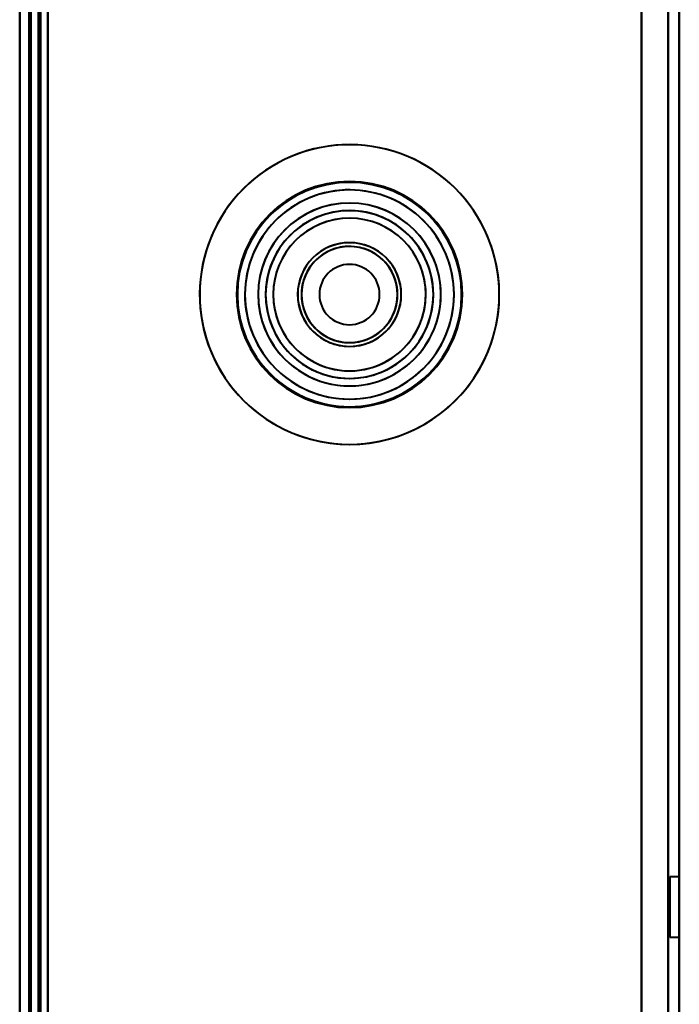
# Model space of a CAD drawing. Header units: millimetres. Extents: x -1442 to 3067, y -120 to 1171.
# Tile 3 of 66: x -418 to -382, y 178 to 230. Entities that reach past the tile are written whole.
import ezdxf

# ---------------------------------------------------------------- set-up
doc = ezdxf.new("R2010")
doc.units = ezdxf.units.MM
doc.layers.add('G-IMPT', color=8, linetype='Continuous', lineweight=40)

# ---------------------------------------------------------------- blocks, each defined once
blk = doc.blocks.new('NEXA 1500 CALQUES_dwg-769064-Gauche')
at = {"layer": 'G-IMPT'}
for p, q in [((-417.5, 1062.772), (-417.5, 128.972)), ((-417.5, 1062.772), (-417.5, 128.972)), ((-417, 1062.272), (-417, 129.472)), ((-382.5, 129.472), (-382.5, 1062.272)), ((-382.5, 184.972), (-383, 184.972)), ((-382.5, 184.972), (-383, 184.972)), ((-383, 181.772), (-383, 184.972)), ((-383, 181.772), (-383, 184.972)), ((-383, 181.772), (-383, 184.972)), ((-383, 181.772), (-383, 184.972)), ((-383, 184.972), (-383, 181.772)), ((-383, 184.972), (-383, 181.772)), ((-383, 184.972), (-383, 181.772)), ((-383, 184.972), (-383, 181.772)), ((-382.5, 183.372), (-382.5, 184.972)), ((-382.5, 181.772), (-382.5, 184.972)), ((-382.5, 183.372), (-382.5, 184.972)), ((-382.5, 181.772), (-382.5, 184.972)), ((-382.5, 184.972), (-382.5, 183.372)), ((-382.5, 184.972), (-382.5, 183.372)), ((-382.5, 181.772), (-382.5, 183.372)), ((-382.5, 181.772), (-382.5, 183.372)), ((-382.5, 183.372), (-382.5, 181.772)), ((-382.5, 183.372), (-382.5, 181.772)), ((-383, 181.772), (-382.5, 181.772)), ((-383, 181.772), (-382.5, 181.772))]:
    blk.add_line(p, q, dxfattribs=at)
at = {"layer": 'G-IMPT', "flags": 128}
for points in [[(-417.5, 128.972), (-417.5, 362.422), (-417.5, 595.872), (-417.5, 829.322), (-417.5, 1062.772)], [(-417.5, 128.972), (-417.5, 362.422), (-417.5, 595.872), (-417.5, 829.322), (-417.5, 1062.772)], [(-417.5, 1062.772), (-417.5, 829.322), (-417.5, 595.872), (-417.5, 362.422), (-417.5, 128.972)], [(-417.5, 1062.772), (-417.5, 829.322), (-417.5, 595.872), (-417.5, 362.422), (-417.5, 128.972)], [(-417.5, 128.972), (-417.5, 362.422), (-417.5, 595.872), (-417.5, 829.322), (-417.5, 1062.772)], [(-417.5, 1062.772), (-417.5, 829.322), (-417.5, 595.872), (-417.5, 362.422), (-417.5, 128.972)], [(-417.5, 1062.772), (-417.5, 829.322), (-417.5, 595.872), (-417.5, 362.422), (-417.5, 128.972)], [(-417.5, 128.972), (-417.5, 362.422), (-417.5, 595.872), (-417.5, 829.322), (-417.5, 1062.772)], [(-417.5, 1062.772), (-417.5, 829.322), (-417.5, 595.872), (-417.5, 362.422), (-417.5, 128.972)], [(-417.5, 128.972), (-417.5, 362.422), (-417.5, 595.872), (-417.5, 829.322), (-417.5, 1062.772)], [(-417.5, 128.972), (-417.5, 362.422), (-417.5, 595.872), (-417.5, 829.322), (-417.5, 1062.772)], [(-417.5, 1062.772), (-417.5, 829.322), (-417.5, 595.872), (-417.5, 362.422), (-417.5, 128.972)], [(-417, 1062.772), (-417, 829.322), (-417, 595.872), (-417, 362.422), (-417, 128.972)], [(-417, 128.972), (-417, 362.422), (-417, 595.872), (-417, 829.322), (-417, 1062.772)], [(-417, 1062.772), (-417, 829.322), (-417, 595.872), (-417, 362.422), (-417, 128.972)], [(-417, 128.972), (-417, 362.422), (-417, 595.872), (-417, 829.322), (-417, 1062.772)], [(-416.9, 128.972), (-416.9, 362.422), (-416.9, 595.872), (-416.9, 829.322), (-416.9, 1062.772)], [(-416.9, 1062.772), (-416.9, 829.322), (-416.9, 595.872), (-416.9, 362.422), (-416.9, 128.972)], [(-416.9, 128.972), (-416.9, 362.422), (-416.9, 595.872), (-416.9, 829.322), (-416.9, 1062.772)], [(-416.9, 1062.772), (-416.9, 829.322), (-416.9, 595.872), (-416.9, 362.422), (-416.9, 128.972)], [(-416.9, 1062.772), (-416.9, 829.322), (-416.9, 595.872), (-416.9, 362.422), (-416.9, 128.972)], [(-416.9, 128.972), (-416.9, 362.422), (-416.9, 595.872), (-416.9, 829.322), (-416.9, 1062.772)], [(-416.9, 128.972), (-416.9, 362.422), (-416.9, 595.872), (-416.9, 829.322), (-416.9, 1062.772)], [(-416.9, 1062.772), (-416.9, 829.322), (-416.9, 595.872), (-416.9, 362.422), (-416.9, 128.972)], [(-416.9, 128.972), (-416.9, 362.422), (-416.9, 595.872), (-416.9, 829.322), (-416.9, 1062.772)], [(-416.9, 1062.772), (-416.9, 829.322), (-416.9, 595.872), (-416.9, 362.422), (-416.9, 128.972)], [(-416.9, 128.972), (-416.9, 362.422), (-416.9, 595.872), (-416.9, 829.322), (-416.9, 1062.772)], [(-416.9, 1062.772), (-416.9, 829.322), (-416.9, 595.872), (-416.9, 362.422), (-416.9, 128.972)], [(-417, 129.372), (-417, 362.622), (-417, 595.872), (-417, 829.122), (-417, 1062.372)], [(-417, 1062.372), (-417, 829.122), (-417, 595.872), (-417, 362.622), (-417, 129.372)], [(-417, 1062.372), (-417, 829.122), (-417, 595.872), (-417, 362.622), (-417, 129.372)], [(-417, 129.372), (-417, 362.622), (-417, 595.872), (-417, 829.122), (-417, 1062.372)], [(-417, 129.472), (-417, 362.672), (-417, 595.872), (-417, 829.072), (-417, 1062.272)], [(-417, 1062.272), (-417, 829.072), (-417, 595.872), (-417, 362.672), (-417, 129.472)], [(-417, 1062.272), (-417, 829.072), (-417, 595.872), (-417, 362.672), (-417, 129.472)], [(-417, 129.472), (-417, 362.672), (-417, 595.872), (-417, 829.072), (-417, 1062.272)], [(-417, 1062.272), (-417, 829.072), (-417, 595.872), (-417, 362.672), (-417, 129.472)], [(-417, 129.472), (-417, 362.672), (-417, 595.872), (-417, 829.072), (-417, 1062.272)], [(-417, 129.472), (-417, 362.672), (-417, 595.872), (-417, 829.072), (-417, 1062.272)], [(-417, 129.472), (-417, 362.672), (-417, 595.872), (-417, 829.072), (-417, 1062.272)], [(-417, 1062.272), (-417, 829.072), (-417, 595.872), (-417, 362.672), (-417, 129.472)], [(-417, 1062.272), (-417, 829.072), (-417, 595.872), (-417, 362.672), (-417, 129.472)], [(-417, 129.472), (-417, 362.672), (-417, 595.872), (-417, 829.072), (-417, 1062.272)], [(-417, 1062.272), (-417, 829.072), (-417, 595.872), (-417, 362.672), (-417, 129.472)], [(-416.5, 129.472), (-416.5, 362.672), (-416.5, 595.872), (-416.5, 829.072), (-416.5, 1062.272)], [(-416.5, 129.472), (-416.5, 362.672), (-416.5, 595.872), (-416.5, 829.072), (-416.5, 1062.272)], [(-416.5, 1062.272), (-416.5, 829.072), (-416.5, 595.872), (-416.5, 362.672), (-416.5, 129.472)], [(-416.5, 1062.272), (-416.5, 829.072), (-416.5, 595.872), (-416.5, 362.672), (-416.5, 129.472)], [(-416.5, 129.472), (-416.5, 362.672), (-416.5, 595.872), (-416.5, 829.072), (-416.5, 1062.272)], [(-416.5, 1062.272), (-416.5, 829.072), (-416.5, 595.872), (-416.5, 362.672), (-416.5, 129.472)], [(-416.4, 1062.272), (-416.4, 829.072), (-416.4, 595.872), (-416.4, 362.672), (-416.4, 129.472)], [(-416.4, 129.472), (-416.4, 362.672), (-416.4, 595.872), (-416.4, 829.072), (-416.4, 1062.272)], [(-416.4, 129.472), (-416.4, 362.672), (-416.4, 595.872), (-416.4, 829.072), (-416.4, 1062.272)], [(-416.4, 1062.272), (-416.4, 829.072), (-416.4, 595.872), (-416.4, 362.672), (-416.4, 129.472)], [(-416.4, 129.472), (-416.4, 362.672), (-416.4, 595.872), (-416.4, 829.072), (-416.4, 1062.272)], [(-416.4, 1062.272), (-416.4, 829.072), (-416.4, 595.872), (-416.4, 362.672), (-416.4, 129.472)], [(-416, 1062.272), (-416, 829.072), (-416, 595.872), (-416, 362.672), (-416, 129.472)], [(-416, 1062.272), (-416, 829.072), (-416, 595.872), (-416, 362.672), (-416, 129.472)], [(-416, 129.472), (-416, 362.672), (-416, 595.872), (-416, 829.072), (-416, 1062.272)], [(-416, 129.472), (-416, 362.672), (-416, 595.872), (-416, 829.072), (-416, 1062.272)], [(-416, 129.472), (-416, 362.672), (-416, 595.872), (-416, 829.072), (-416, 1062.272)], [(-416, 1062.272), (-416, 829.072), (-416, 595.872), (-416, 362.672), (-416, 129.472)], [(-416, 129.472), (-416, 362.672), (-416, 595.872), (-416, 829.072), (-416, 1062.272)], [(-416, 1062.272), (-416, 829.072), (-416, 595.872), (-416, 362.672), (-416, 129.472)], [(-384.5, 1062.272), (-384.5, 829.072), (-384.5, 595.872), (-384.5, 362.672), (-384.5, 129.472)], [(-384.5, 129.472), (-384.5, 362.672), (-384.5, 595.872), (-384.5, 829.072), (-384.5, 1062.272)], [(-384.5, 129.472), (-384.5, 362.672), (-384.5, 595.872), (-384.5, 829.072), (-384.5, 1062.272)], [(-384.5, 1062.272), (-384.5, 829.072), (-384.5, 595.872), (-384.5, 362.672), (-384.5, 129.472)], [(-384.5, 1062.272), (-384.5, 829.072), (-384.5, 595.872), (-384.5, 362.672), (-384.5, 129.472)], [(-384.5, 1062.272), (-384.5, 829.072), (-384.5, 595.872), (-384.5, 362.672), (-384.5, 129.472)], [(-384.5, 129.472), (-384.5, 362.672), (-384.5, 595.872), (-384.5, 829.072), (-384.5, 1062.272)], [(-384.5, 129.472), (-384.5, 362.672), (-384.5, 595.872), (-384.5, 829.072), (-384.5, 1062.272)], [(-383.1, 129.472), (-383.1, 362.672), (-383.1, 595.872), (-383.1, 829.072), (-383.1, 1062.272)], [(-383.1, 1062.272), (-383.1, 829.072), (-383.1, 595.872), (-383.1, 362.672), (-383.1, 129.472)], [(-383.1, 1062.272), (-383.1, 829.072), (-383.1, 595.872), (-383.1, 362.672), (-383.1, 129.472)], [(-383.1, 129.472), (-383.1, 362.672), (-383.1, 595.872), (-383.1, 829.072), (-383.1, 1062.272)], [(-382.5, 1062.272), (-382.5, 837.047), (-382.5, 611.822), (-382.5, 386.597), (-382.5, 161.372)], [(-382.5, 161.372), (-382.5, 386.597), (-382.5, 611.822), (-382.5, 837.047), (-382.5, 1062.272)], [(-382.5, 161.372), (-382.5, 386.597), (-382.5, 611.822), (-382.5, 837.047), (-382.5, 1062.272)], [(-382.5, 1062.272), (-382.5, 837.047), (-382.5, 611.822), (-382.5, 386.597), (-382.5, 161.372)]]:
    blk.add_lwpolyline(points, dxfattribs=at)
at = {"layer": 'G-IMPT'}
for radius, start, end in [(7.95, 22.5227, 202.5227), (7.95, 0, 180), (7.95, 22.5227, 202.5227), (7.95, 22.5227, 202.5227), (7.95, 360, 180), (7.95, 360, 180), (7.95, 22.5227, 202.5227), (7.95, 360, 180), (6, 0, 180), (6, 0, 180), (6, 0, 180), (6, 0, 180), (6, 360, 180), (6, 0, 180), (6, 0, 180), (6, 0, 180), (6, 360, 180), (6, 0, 180), (6, 360, 180), (6, 360, 180), (6, 0, 180), (6, 0, 180), (5.95, 22.5227, 202.5227), (5.95, 0, 180), (5.95, 22.5227, 202.5227), (5.95, 22.5227, 202.5227), (5.95, 360, 180), (5.95, 0, 180), (5.55, 0, 180), (5.55, 22.5227, 202.5227), (5.55, 22.5227, 202.5227), (5.55, 0, 180), (4.85, 22.5227, 202.5227), (4.85, 0, 180), (4.85, 22.5227, 202.5227), (4.85, 22.5227, 202.5227), (4.85, 0, 180), (4.85, 360, 180), (4.85, 22.5227, 202.5227), (4.85, 0, 180), (4.45, 360, 180), (4.45, 22.5227, 202.5227), (4.45, 22.5227, 202.5227), (4.45, 22.5227, 180), (4.45, 0, 180), (4.45, 360, 180), (4.45, 22.5227, 202.5227), (4.45, 0, 180), (4.45, 0, 180), (4.45, 22.5227, 202.5227), (4.45, 0, 180), (4.45, 0, 180), (4.45, 22.5227, 202.5227), (4.45, 22.5227, 202.5227), (4.45, 0, 180), (4.45, 0, 180), (4.05, 360, 180), (4.05, 22.5227, 202.5227), (4.05, 0, 180), (4.05, 22.5227, 202.5227), (7.95, 202.5227, 22.5227), (7.95, 202.5227, 22.5227), (7.95, 202.5227, 22.5227), (7.95, 202.5227, 22.5227), (2.75, 0, 180), (2.75, 22.5227, 202.5227), (2.75, 0, 180), (2.75, 22.5227, 202.5227), (2.75, 22.5227, 202.5227), (2.75, 0, 180), (2.75, 22.5227, 202.5227), (2.75, 0, 180), (2.55, 360, 180), (2.55, 0, 180), (2.55, 22.5227, 202.5227), (2.55, 0, 180), (2.55, 360, 180), (2.55, 22.5227, 202.5227), (2.55, 22.5227, 202.5227), (2.55, 0, 180), (2.55, 22.5227, 202.5227), (2.55, 22.5227, 202.5227), (2.55, 360, 180), (2.55, 360, 180), (2.55, 22.5227, 202.5227), (2.55, 0, 180), (2.55, 22.5227, 112.5227), (2.55, 0, 112.5227), (5.95, 202.5227, 22.5227), (5.95, 202.5227, 22.5227), (5.95, 202.5227, 22.5227), (5.55, 202.5227, 22.5227), (5.55, 202.5227, 22.5227), (2.55, 112.5227, 202.5227), (2.55, 112.5227, 180), (4.85, 202.5227, 22.5227), (4.85, 202.5227, 22.5227), (4.85, 202.5227, 22.5227), (4.85, 202.5227, 22.5227), (4.45, 202.5227, 22.5227), (4.45, 202.5227, 22.5227), (4.45, 202.5227, 22.5227), (4.45, 202.5227, 22.5227), (4.45, 202.5227, 22.5227), (4.45, 202.5227, 22.5227), (4.05, 202.5227, 22.5227), (4.05, 202.5227, 22.5227), (1.6, 0, 180), (1.6, 360, 180), (1.6, 0, 180), (1.6, 90, 180), (1.6, 0, 180), (1.6, 0, 180), (1.6, 90, 270), (1.6, 0, 180), (1.6, 0, 90), (1.6, 270, 90), (4.45, 360, 22.5227), (2.75, 202.5227, 22.5227), (2.75, 202.5227, 22.5227), (2.75, 202.5227, 22.5227), (2.75, 202.5227, 22.5227), (2.55, 202.5227, 22.5227), (2.55, 202.5227, 22.5227), (2.55, 202.5227, 22.5227), (2.55, 202.5227, 22.5227), (2.55, 202.5227, 22.5227), (2.55, 270, 22.5227), (2.55, 0, 22.5227), (7.95, 180, 0), (7.95, 180, 360), (7.95, 180, 360), (7.95, 180, 360), (6, 180, 360), (6, 180, 0), (6, 180, 0), (6, 180, 0), (6, 180, 360), (6, 180, 360), (6, 180, 0), (6, 180, 0), (6, 180, 270), (6, 180, 360), (6, 180, 360), (6, 180, 0), (6, 180, 0), (6, 180, 0), (5.95, 180, 0), (5.95, 180, 0), (5.95, 180, 360), (5.55, 180, 0), (5.55, 180, 0), (4.85, 180, 0), (4.85, 180, 360), (4.85, 180, 0), (4.85, 180, 0), (4.45, 180, 360), (4.45, 180, 202.5227), (4.45, 180, 0), (4.45, 180, 202.5227), (4.45, 180, 360), (4.45, 180, 0), (4.45, 180, 0), (4.45, 180, 0), (4.45, 180, 0), (4.45, 180, 0), (4.45, 202.5227, 0), (4.45, 202.5227, 360), (4.05, 180, 0), (4.05, 180, 0), (2.75, 180, 0), (2.75, 180, 0), (2.75, 180, 0), (2.75, 180, 0), (2.55, 180, 0), (2.55, 180, 0), (2.55, 180, 270), (2.55, 180, 0), (2.55, 180, 0), (2.55, 180, 0), (2.55, 180, 360), (2.55, 180, 360), (2.55, 180, 0), (2.55, 202.5227, 0), (1.6, 180, 0), (1.6, 180, 0), (1.6, 180, 0), (1.6, 180, 0), (1.6, 180, 0), (1.6, 180, 0), (1.6, 180, 360), (2.55, 270, 0), (6, 270, 0), (2.55, 202.5227, 270)]:
    blk.add_arc((-400, 215.872), radius, start, end, dxfattribs=at)

msp = doc.modelspace()

# ---------------------------------------------------------------- block references
at = {"layer": 'G-IMPT'}
msp.add_blockref('NEXA 1500 CALQUES_dwg-769064-Gauche', (0, 0), dxfattribs=at)

doc.saveas('drawing.dxf')
